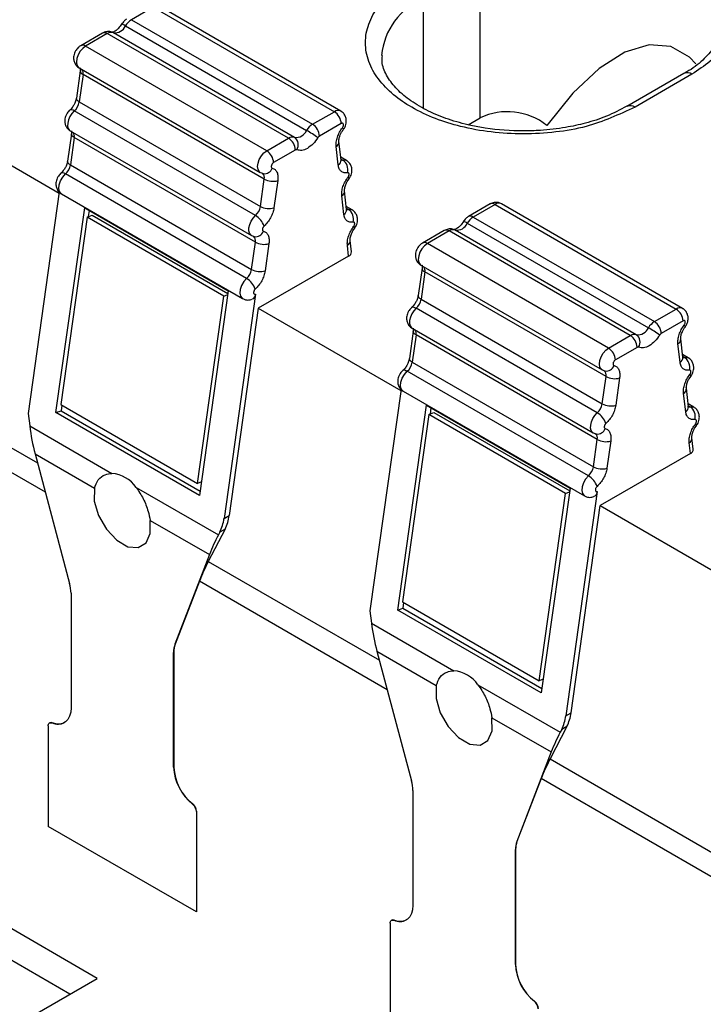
# Model space of a CAD drawing. Header units: millimetres. Extents: x 5 to 418, y 2 to 292.
# Tile 15 of 20: x 289 to 297, y 214 to 227. Entities that reach past the tile are written whole.
import ezdxf

# ---------------------------------------------------------------- set-up
doc = ezdxf.new("R2010")
doc.units = ezdxf.units.MM

msp = doc.modelspace()

# ---------------------------------------------------------------- linework, layer by layer
at = {"color": 7, "linetype": 'Continuous', "lineweight": 25}
for p, q in [((294.6401, 225.4193), (294.6401, 227.3137)), ((290.5832, 226.7926), (290.3129, 226.6365)), ((290.5832, 226.7926), (292.8318, 225.4945)), ((292.9118, 225.5024), (290.6632, 226.8005)), ((293.933, 226.9055), (293.933, 225.5416)), ((290.238, 226.5607), (292.4866, 225.2626)), ((290.3129, 226.6365), (292.5615, 225.3384)), ((289.9535, 226.4697), (289.6833, 226.3136)), ((290.0135, 226.4637), (289.7433, 226.3077)), ((292.2621, 225.1656), (290.0135, 226.4637)), ((292.337, 225.1762), (290.0884, 226.4743)), ((291.9919, 225.0096), (289.7433, 226.3077)), ((289.6771, 226.0035), (289.6296, 225.6646)), ((289.6633, 226.0385), (291.9119, 224.7404)), ((289.7124, 225.9556), (289.6648, 225.6167)), ((291.961, 224.6576), (289.7124, 225.9556)), ((297.1706, 225.9684), (296.4634, 225.5602)), ((297.2705, 225.9585), (296.5634, 225.5503)), ((289.6648, 225.6167), (291.9134, 224.3186)), ((287.6448, 225.5042), (289.414, 224.4828)), ((291.8523, 224.2058), (289.6037, 225.5039)), ((292.5615, 225.3384), (292.8318, 225.4945)), ((292.9166, 225.3475), (292.6463, 225.1915)), ((294.4918, 225.3337), (294.6401, 225.4193)), ((289.5674, 225.2216), (289.5198, 224.8827)), ((289.5535, 225.2566), (291.8021, 223.9585)), ((292.9424, 225.2723), (292.9421, 225.2719)), ((289.6027, 225.1737), (289.5551, 224.8348)), ((291.8513, 223.8756), (289.6027, 225.1737)), ((291.9919, 225.0096), (292.2621, 225.1656)), ((292.9144, 224.8961), (292.8886, 225.1243)), ((292.347, 225.0187), (292.0767, 224.8626)), ((292.88, 224.8336), (292.8542, 225.0618)), ((289.5551, 224.8348), (291.8037, 223.5367)), ((292.9813, 224.8893), (292.9106, 224.9301)), ((292.913, 224.9091), (292.9369, 224.8953)), ((291.7425, 223.4239), (289.4939, 224.722)), ((291.913, 224.7416), (291.947, 224.7268)), ((291.9134, 224.3186), (291.961, 224.6576)), ((292.1294, 224.6398), (292.0818, 224.3009)), ((292.9912, 224.628), (293.0124, 224.6584)), ((293.0119, 224.6591), (293.0116, 224.6588)), ((289.4162, 224.4988), (289.0302, 221.7479)), ((289.4438, 224.4747), (291.6924, 223.1766)), ((292.9839, 224.283), (292.958, 224.5111)), ((292.9495, 224.2205), (292.9237, 224.4486)), ((294.7658, 224.3493), (294.4955, 224.1932)), ((294.8258, 224.3433), (294.5555, 224.1873)), ((294.8258, 224.3433), (297.0744, 223.0452)), ((297.1544, 223.0532), (294.9058, 224.3513)), ((289.3758, 221.7598), (289.7324, 224.301)), ((289.7324, 224.301), (291.5143, 223.2723)), ((289.7876, 224.2691), (289.7768, 224.1922)), ((293.0509, 224.2762), (292.98, 224.3171)), ((292.9824, 224.2961), (293.0064, 224.2822)), ((289.7623, 224.1867), (289.436, 221.8613)), ((289.7623, 224.1867), (289.8252, 224.2102)), ((291.4593, 223.2071), (289.7623, 224.1867)), ((289.8252, 224.2102), (291.5095, 223.2379)), ((294.4807, 224.1114), (296.7293, 222.8134)), ((294.5555, 224.1873), (296.8041, 222.8892)), ((293.0606, 224.0148), (293.0819, 224.0452)), ((293.0814, 224.046), (293.0811, 224.0456)), ((294.1962, 224.0204), (293.9259, 223.8644)), ((294.2562, 224.0145), (293.9859, 223.8585)), ((296.5048, 222.7164), (294.2562, 224.0145)), ((296.5796, 222.727), (294.331, 224.025)), ((291.8033, 223.9597), (291.8374, 223.9448)), ((291.8037, 223.5367), (291.8513, 223.8756)), ((292.0197, 223.8579), (291.9721, 223.519)), ((293.0436, 223.756), (293.0275, 223.8979)), ((296.2345, 222.5604), (293.9859, 223.8585)), ((293.0082, 223.702), (292.9931, 223.8354)), ((293.0082, 223.702), (291.8874, 223.0549)), ((293.9198, 223.5543), (293.8722, 223.2154)), ((293.9059, 223.5893), (296.1545, 222.2912)), ((293.955, 223.5064), (293.9075, 223.1675)), ((296.2036, 222.2083), (293.955, 223.5064)), ((291.5143, 223.2723), (291.1578, 220.7311)), ((291.133, 220.8816), (291.4593, 223.2071)), ((291.4593, 223.2071), (291.5077, 223.2251)), ((291.8526, 223.2312), (291.4617, 220.4459)), ((291.8521, 223.2311), (291.8526, 223.2312)), ((293.9075, 223.1675), (296.1561, 221.8694)), ((291.8874, 223.0549), (291.5265, 220.4833)), ((291.8874, 223.0549), (293.6566, 222.0336)), ((296.0949, 221.7566), (293.8463, 223.0547)), ((296.8041, 222.8892), (297.0744, 223.0452)), ((297.1593, 222.8983), (296.889, 222.7422)), ((293.81, 222.7724), (293.7625, 222.4335)), ((293.7962, 222.8073), (296.0448, 221.5093)), ((297.185, 222.8231), (297.1847, 222.8227)), ((293.8453, 222.7245), (293.7977, 222.3856)), ((296.0939, 221.4264), (293.8453, 222.7245)), ((296.2345, 222.5604), (296.5048, 222.7164)), ((297.1571, 222.4469), (297.1312, 222.6751)), ((296.5896, 222.5694), (296.3194, 222.4134)), ((297.1227, 222.3844), (297.0968, 222.6126)), ((297.2239, 222.4401), (297.1532, 222.4809)), ((297.1556, 222.4599), (297.1796, 222.4461)), ((287.0243, 222.3613), (289.1474, 221.1357)), ((295.9852, 220.9747), (293.7366, 222.2728)), ((293.7977, 222.3856), (296.0463, 221.0875)), ((296.1557, 222.2923), (296.1896, 222.2775)), ((296.1561, 221.8694), (296.2036, 222.2083)), ((296.372, 222.1906), (296.3245, 221.8517)), ((297.2338, 222.1788), (297.255, 222.2091)), ((297.2545, 222.2099), (297.2542, 222.2096)), ((289.2446, 220.7712), (286.9135, 222.117)), ((293.6589, 222.0496), (293.2728, 219.2987)), ((293.6864, 222.0254), (295.935, 220.7273)), ((297.2265, 221.8338), (297.2007, 222.0619)), ((297.1921, 221.7713), (297.1663, 221.9994)), ((289.3758, 221.7598), (289.4387, 221.7833)), ((289.436, 221.8613), (291.133, 220.8816)), ((289.4486, 221.854), (289.4387, 221.7833)), ((289.4387, 221.7833), (291.1655, 220.7864)), ((293.6185, 219.3106), (293.9751, 221.8517)), ((293.9751, 221.8517), (295.757, 220.8231)), ((294.0302, 221.8199), (294.0194, 221.7429)), ((297.2935, 221.827), (297.2227, 221.8679)), ((297.225, 221.8469), (297.2491, 221.833)), ((289.0302, 221.7479), (289.0498, 221.5949)), ((291.1578, 220.7311), (289.3758, 221.7598)), ((294.0049, 221.7375), (293.6786, 219.4121)), ((294.0049, 221.7375), (294.0678, 221.761)), ((295.702, 220.7578), (294.0049, 221.7375)), ((294.0678, 221.761), (295.7522, 220.7886)), ((289.0498, 221.5949), (290.0703, 221.0058)), ((297.3033, 221.5656), (297.3245, 221.596)), ((297.324, 221.5968), (297.3237, 221.5964)), ((296.0459, 221.5104), (296.08, 221.4956)), ((296.0463, 221.0875), (296.0939, 221.4264)), ((297.2862, 221.3068), (297.2701, 221.4487)), ((296.2623, 221.4087), (296.2148, 221.0698)), ((297.2509, 221.2528), (297.2358, 221.3862)), ((289.1177, 221.2473), (289.546, 219.6411)), ((289.1177, 221.2473), (289.8538, 220.8223)), ((297.2509, 221.2528), (296.13, 220.6057)), ((290.3716, 220.8318), (291.3921, 220.2427)), ((291.1814, 220.8997), (291.133, 220.8816)), ((295.757, 220.8231), (295.4004, 218.2819)), ((295.3756, 218.4324), (295.702, 220.7578)), ((295.702, 220.7578), (295.7504, 220.7759)), ((296.0952, 220.782), (295.7043, 217.9967)), ((296.0947, 220.7818), (296.0952, 220.782)), ((295.7692, 218.0341), (296.13, 220.6057)), ((296.13, 220.6057), (297.8993, 219.5844)), ((291.4617, 220.4459), (291.5265, 220.4833)), ((290.5451, 220.4232), (291.2813, 219.9983)), ((291.4754, 220.3157), (291.267, 219.9121)), ((291.4754, 220.3157), (291.4105, 220.2783)), ((291.4105, 220.2783), (291.3921, 220.2427)), ((291.2813, 219.9983), (290.8529, 218.8866)), ((291.267, 219.9121), (293.3901, 218.6865)), ((291.1561, 219.6677), (290.8558, 218.8882)), ((293.4873, 218.322), (291.1561, 219.6677)), ((289.5631, 219.5195), (289.5631, 218.0955)), ((293.6185, 219.3106), (293.6814, 219.3341)), ((293.6786, 219.4121), (295.3756, 218.4324)), ((293.6913, 219.4047), (293.6814, 219.3341)), ((293.6814, 219.3341), (295.4082, 218.3372)), ((293.2728, 219.2987), (293.2924, 219.1457)), ((295.4004, 218.2819), (293.6185, 219.3106)), ((293.2924, 219.1457), (294.3129, 218.5565)), ((290.8529, 218.8866), (290.8558, 218.8882)), ((290.8359, 218.7847), (290.8387, 218.7864)), ((290.8359, 217.3608), (290.8359, 218.7847)), ((290.8387, 218.7864), (290.8387, 217.3624)), ((293.3603, 218.7981), (293.7887, 217.1918)), ((293.3603, 218.7981), (294.0964, 218.3731)), ((294.6143, 218.3826), (295.6348, 217.7935)), ((295.4241, 218.4505), (295.3756, 218.4324)), ((295.7043, 217.9967), (295.7692, 218.0341)), ((289.2802, 217.8723), (289.2802, 216.6257)), ((289.2996, 217.9106), (289.2968, 217.909)), ((289.3274, 217.9095), (289.3302, 217.9112)), ((294.7878, 217.974), (295.5239, 217.5491)), ((295.718, 217.8665), (295.5096, 217.4629)), ((295.718, 217.8665), (295.6532, 217.8291)), ((295.6532, 217.8291), (295.6348, 217.7935)), ((295.5239, 217.5491), (295.0956, 216.4374)), ((295.5096, 217.4629), (297.6327, 216.2372)), ((290.8359, 217.3608), (290.8387, 217.3624)), ((295.3987, 217.2185), (295.0984, 216.439)), ((297.7299, 215.8727), (295.3987, 217.2185)), ((293.8057, 217.0703), (293.8057, 215.6463)), ((291.0744, 216.9043), (291.0716, 216.9026)), ((291.1215, 216.8126), (291.1187, 216.811)), ((291.1187, 216.811), (291.1187, 215.5644)), ((291.1215, 216.8126), (291.1215, 215.566)), ((291.1187, 215.5644), (289.2802, 216.6257)), ((295.0956, 216.4374), (295.0984, 216.439)), ((295.0785, 216.3355), (295.0813, 216.3371)), ((295.0785, 214.9115), (295.0785, 216.3355)), ((295.0813, 216.3371), (295.0813, 214.9132)), ((289.8883, 214.7397), (287.6256, 216.0459)), ((289.5489, 214.5437), (287.6256, 215.654)), ((291.1215, 215.566), (291.1187, 215.5644)), ((293.5229, 215.4231), (293.5229, 214.1765)), ((293.5423, 215.4614), (293.5394, 215.4597)), ((293.57, 215.4603), (293.5728, 215.4619)), ((295.0785, 214.9115), (295.0813, 214.9132)), ((287.6256, 213.4334), (289.8883, 214.7397)), ((295.317, 214.455), (295.3142, 214.4534))]:
    msp.add_line(p, q, dxfattribs=at)
at = {"color": 7, "linetype": 'Continuous', "lineweight": 25, "flags": 128}
for points in [[(289.7433, 226.3077), (289.7081, 226.281), (289.6765, 226.244), (289.6514, 226.2004), (289.6355, 226.1544), (289.6301, 226.1108), (289.636, 226.0736), (289.6524, 226.0467), (289.6633, 226.0385)], [(297.3193, 226.0872), (297.2394, 226.1714), (297.008, 226.305), (296.7377, 226.3258), (296.438, 226.2332), (296.1191, 226.0303), (295.7921, 225.7242), (295.4682, 225.3254)], [(289.6648, 225.6167), (289.6499, 225.6269), (289.6387, 225.6378), (289.6318, 225.6492), (289.6293, 225.6605), (289.6296, 225.6646)], [(289.6037, 225.5039), (289.5744, 225.4725), (289.5499, 225.4349), (289.532, 225.3942), (289.5221, 225.3535), (289.521, 225.3162), (289.5289, 225.2851), (289.545, 225.2627), (289.5535, 225.2566)], [(289.6037, 225.5039), (289.5875, 225.5119), (289.5729, 225.5165), (289.5603, 225.5174), (289.5502, 225.5147), (289.5464, 225.5121)], [(289.6027, 225.1737), (289.5877, 225.1839), (289.5765, 225.1948), (289.5696, 225.2062), (289.5671, 225.2175), (289.5673, 225.2212)], [(292.9318, 225.296), (292.939, 225.2859), (292.9427, 225.2781), (292.9427, 225.2729), (292.9424, 225.2723)], [(291.912, 224.7403), (291.901, 224.7486), (291.8846, 224.7755), (291.8787, 224.8127), (291.8841, 224.8563), (291.9, 224.9023), (291.9251, 224.9459), (291.9567, 224.9829), (291.9919, 225.0096)], [(289.5551, 224.8348), (289.5402, 224.845), (289.529, 224.856), (289.522, 224.8673), (289.5196, 224.8786), (289.5198, 224.8827)], [(292.9369, 224.8953), (292.9654, 224.8954), (292.9813, 224.8893)], [(289.4438, 224.4747), (289.4389, 224.4778), (289.4189, 224.5036), (289.4108, 224.5418), (289.4154, 224.5881), (289.4322, 224.6372), (289.4594, 224.6836), (289.4939, 224.722)], [(289.4939, 224.722), (289.4778, 224.73), (289.4632, 224.7346), (289.4506, 224.7355), (289.4405, 224.7328), (289.4363, 224.7299)], [(293.0013, 224.6829), (293.0085, 224.6728), (293.0122, 224.665), (293.0122, 224.6597), (293.0119, 224.6591)], [(293.0064, 224.2822), (293.0349, 224.2823), (293.0509, 224.2762)], [(291.8023, 223.9584), (291.7936, 223.9646), (291.7775, 223.987), (291.7696, 224.0181), (291.7707, 224.0554), (291.7806, 224.0961), (291.7985, 224.1368), (291.823, 224.1744), (291.8523, 224.2058)], [(293.0708, 224.0698), (293.0781, 224.0597), (293.0817, 224.0519), (293.0817, 224.0466), (293.0814, 224.046)], [(293.9859, 223.8585), (293.9508, 223.8317), (293.9191, 223.7947), (293.8941, 223.7511), (293.8781, 223.7052), (293.8728, 223.6615), (293.8786, 223.6244), (293.8951, 223.5975), (293.9059, 223.5893)], [(291.7425, 223.4239), (291.708, 223.3855), (291.6808, 223.3391), (291.664, 223.29), (291.6594, 223.2437), (291.6675, 223.2055), (291.6875, 223.1797), (291.6925, 223.1765)], [(293.9075, 223.1675), (293.8925, 223.1777), (293.8814, 223.1886), (293.8744, 223.2), (293.8719, 223.2113), (293.8722, 223.2154)], [(293.8463, 223.0547), (293.8171, 223.0232), (293.7925, 222.9857), (293.7746, 222.9449), (293.7647, 222.9043), (293.7637, 222.8669), (293.7715, 222.8358), (293.7876, 222.8134), (293.7962, 222.8073)], [(293.8463, 223.0547), (293.8302, 223.0627), (293.8155, 223.0672), (293.8029, 223.0682), (293.7929, 223.0654), (293.7891, 223.0629)], [(293.8453, 222.7245), (293.8304, 222.7347), (293.8192, 222.7456), (293.8122, 222.757), (293.8098, 222.7683), (293.81, 222.772)], [(297.1744, 222.8468), (297.1816, 222.8367), (297.1853, 222.8289), (297.1853, 222.8236), (297.185, 222.8231)], [(296.1547, 222.2911), (296.1437, 222.2994), (296.1272, 222.3263), (296.1214, 222.3634), (296.1267, 222.4071), (296.1427, 222.453), (296.1677, 222.4967), (296.1994, 222.5337), (296.2345, 222.5604)], [(293.7977, 222.3856), (293.7828, 222.3958), (293.7716, 222.4067), (293.7647, 222.4181), (293.7622, 222.4294), (293.7625, 222.4335)], [(297.1796, 222.4461), (297.2081, 222.4462), (297.224, 222.4401)], [(293.6864, 222.0254), (293.6816, 222.0286), (293.6616, 222.0544), (293.6534, 222.0926), (293.658, 222.1388), (293.6749, 222.1879), (293.7021, 222.2343), (293.7366, 222.2728)], [(293.7366, 222.2728), (293.7204, 222.2808), (293.7058, 222.2853), (293.6932, 222.2863), (293.6831, 222.2835), (293.679, 222.2807)], [(297.2439, 222.2337), (297.2512, 222.2236), (297.2549, 222.2158), (297.2549, 222.2105), (297.2545, 222.2099)], [(297.2491, 221.833), (297.2776, 221.8331), (297.2935, 221.827)], [(296.0449, 221.5092), (296.0362, 221.5154), (296.0201, 221.5377), (296.0123, 221.5688), (296.0133, 221.6062), (296.0232, 221.6468), (296.0411, 221.6876), (296.0657, 221.7251), (296.0949, 221.7566)], [(297.3135, 221.6206), (297.3207, 221.6105), (297.3244, 221.6026), (297.3244, 221.5974), (297.324, 221.5968)], [(295.9852, 220.9747), (295.9507, 220.9363), (295.9235, 220.8899), (295.9066, 220.8408), (295.902, 220.7945), (295.9102, 220.7563), (295.9302, 220.7305), (295.9351, 220.7273)], [(289.8538, 220.8223), (289.8519, 220.6628), (289.9038, 220.4838), (290.0016, 220.313), (290.1299, 220.1769), (290.269, 220.0966), (290.3974, 220.0845), (290.4951, 220.1424), (290.547, 220.2615), (290.5451, 220.4232)], [(294.0964, 218.3731), (294.0946, 218.2136), (294.1465, 218.0345), (294.2442, 217.8638), (294.3726, 217.7277), (294.5117, 217.6474), (294.64, 217.6353), (294.7377, 217.6932), (294.7897, 217.8123), (294.7878, 217.974)], [(289.5631, 218.0955), (289.5587, 218.041), (289.5458, 217.9932), (289.5248, 217.9536), (289.4963, 217.9233), (289.4611, 217.9033), (289.4204, 217.8942), (289.3753, 217.8963), (289.3274, 217.9095)], [(289.2802, 217.8723), (289.2811, 217.8832), (289.2837, 217.8928), (289.2879, 217.9007), (289.2936, 217.9068), (289.3006, 217.9108), (289.3088, 217.9126), (289.3178, 217.9122), (289.3274, 217.9095)], [(293.8057, 215.6463), (293.8014, 215.5918), (293.7885, 215.544), (293.7674, 215.5043), (293.7389, 215.474), (293.7037, 215.454), (293.663, 215.445), (293.618, 215.4471), (293.57, 215.4603)], [(293.5229, 215.4231), (293.5237, 215.434), (293.5263, 215.4436), (293.5305, 215.4515), (293.5362, 215.4576), (293.5433, 215.4616), (293.5514, 215.4634), (293.5604, 215.463), (293.57, 215.4603)]]:
    msp.add_lwpolyline(points, dxfattribs=at)
at = {"color": 7, "linetype": 'Continuous', "lineweight": 25}
for centre, radius, start, end in [((294.2859, 226.1073), 0.8726, 113.85119, 174.28839), ((290.1067, 226.6154), 0.1423, 262.62337, 337.37255), ((290.1408, 226.4227), 0.1688, 54.81136, 72.134), ((290.4319, 226.4443), 0.226, 121.75747, 149.02268), ((289.9784, 226.4147), 0.0604, 54.37914, 114.3074), ((290.0614, 226.3947), 0.084, 71.29301, 124.73856), ((289.7081, 226.2587), 0.0603, 54.36902, 114.31703), ((289.7317, 226.0069), 0.0547, 183.91537, 249.36919), ((289.6304, 225.9728), 0.0838, 348.15869, 31.04991), ((297.212, 225.8767), 0.1006, 54.3807, 114.31027), ((289.4724, 225.6481), 0.195, 312.31837, 350.74498), ((296.5056, 225.4746), 0.0953, 52.60262, 117.34666), ((292.8783, 225.4326), 0.0774, 64.51293, 126.94729), ((292.7324, 225.3391), 0.1844, 2.60553, 57.39518), ((294.9778, 224.6988), 0.7957, 51.95067, 115.11449), ((292.6805, 225.1462), 0.2261, 121.76023, 149.01971), ((292.4621, 225.1831), 0.1844, 2.6055, 57.39524), ((289.5207, 225.1909), 0.0838, 348.15918, 31.03733), ((292.3553, 225.3173), 0.1423, 262.62334, 337.37267), ((291.56, 223.6569), 1.8539, 54.83825, 60.01047), ((292.31, 225.0966), 0.084, 71.29882, 124.73269), ((292.1628, 225.0103), 0.1844, 2.60555, 57.39518), ((292.2685, 225.0834), 0.1153, 327.4338, 53.58362), ((292.8204, 225.1211), 0.0682, 299.7172, 3.34318), ((291.8925, 224.8543), 0.1844, 2.60548, 57.39526), ((289.3627, 224.8662), 0.1949, 312.30854, 350.74886), ((292.846, 224.893), 0.0685, 299.78316, 2.57827), ((292.9261, 224.9453), 0.0511, 256.76834, 282.23152), ((292.8527, 224.7748), 0.147, 345.47716, 55.06864), ((291.8916, 224.6753), 0.0716, 345.63622, 49.87292), ((291.9618, 224.8303), 0.105, 261.94231, 339.73325), ((292.0666, 224.8515), 0.2209, 241.43791, 286.52112), ((292.8898, 224.5079), 0.0682, 299.71729, 3.34316), ((294.7907, 224.2943), 0.0604, 54.3879, 114.30986), ((294.8723, 224.2815), 0.0774, 64.35033, 126.96036), ((291.721, 224.35), 0.195, 312.31816, 350.74504), ((292.019, 224.5126), 0.2209, 241.44107, 286.52196), ((292.9155, 224.2799), 0.0685, 299.78113, 2.57575), ((292.9956, 224.3324), 0.0514, 256.84759, 282.21395), ((292.9222, 224.1616), 0.1471, 345.50327, 55.07196), ((291.7233, 223.9905), 0.251, 19.72849, 59.0721), ((294.3493, 224.1662), 0.1423, 262.61881, 337.37374), ((294.3834, 223.9735), 0.1688, 54.81142, 72.13375), ((294.6745, 223.9951), 0.226, 121.75795, 149.02656), ((294.5204, 224.1382), 0.0604, 54.39423, 114.29181), ((291.8542, 224.0448), 0.1018, 260.52978, 341.21463), ((294.221, 223.9655), 0.0603, 54.37042, 114.31606), ((294.3041, 223.9454), 0.084, 71.30079, 124.73968), ((291.7819, 223.8934), 0.0716, 345.63417, 49.8747), ((291.9569, 224.0696), 0.2209, 241.44113, 286.52191), ((292.9577, 223.8956), 0.0698, 300.49853, 2.56768), ((293.9507, 223.8094), 0.0604, 54.3943, 114.29174), ((292.9853, 223.7556), 0.0583, 293.18253, 0.44581), ((291.6113, 223.5681), 0.1949, 312.30882, 350.74844), ((291.9093, 223.7308), 0.2209, 241.44108, 286.52195), ((293.9743, 223.5576), 0.0547, 183.90975, 249.36786), ((293.8731, 223.5236), 0.0837, 348.15173, 31.05679), ((291.6136, 223.2087), 0.2509, 19.71859, 59.0713), ((293.7151, 223.1988), 0.1949, 312.31385, 350.7494), ((297.1209, 222.9834), 0.0774, 64.52275, 126.94597), ((296.975, 222.8899), 0.1844, 2.60489, 57.39585), ((296.9231, 222.697), 0.226, 121.7578, 149.02657), ((296.7047, 222.7339), 0.1844, 2.60704, 57.39169), ((293.7633, 222.7417), 0.0838, 348.15776, 31.03862), ((296.5979, 222.8681), 0.1423, 262.62334, 337.3727), ((295.8036, 221.2091), 1.8521, 54.83583, 60.01289), ((296.5527, 222.6474), 0.084, 71.28522, 124.74627), ((296.4054, 222.5611), 0.1844, 2.60456, 57.39618), ((296.5112, 222.6342), 0.1153, 327.43394, 53.58348), ((297.063, 222.6719), 0.0682, 299.71818, 3.3424), ((296.1351, 222.405), 0.1844, 2.60471, 57.39603), ((297.0887, 222.4438), 0.0685, 299.78058, 2.57591), ((297.1687, 222.4956), 0.0507, 256.63896, 282.33058), ((297.0954, 222.3255), 0.147, 345.47562, 55.07168), ((293.6053, 222.417), 0.195, 312.31422, 350.74571), ((296.1343, 222.2261), 0.0716, 345.6366, 49.87254), ((296.2045, 222.381), 0.105, 261.93453, 339.73667), ((296.3092, 222.4023), 0.2209, 241.43839, 286.52464), ((297.1325, 222.0587), 0.0682, 299.71967, 3.34038), ((295.9637, 221.9007), 0.1949, 312.31381, 350.74939), ((296.2617, 222.0634), 0.2208, 241.43445, 286.52457), ((297.1581, 221.8307), 0.0685, 299.78389, 2.57722), ((297.2382, 221.8785), 0.0468, 240.84115, 283.38569), ((297.1649, 221.7124), 0.1471, 345.50027, 55.07493), ((295.9659, 221.5413), 0.2509, 19.72504, 59.07298), ((291.6884, 221.9299), 2.6598, 187.23568, 194.87026), ((296.0969, 221.5955), 0.1018, 260.53474, 341.21421), ((296.0246, 221.4442), 0.0716, 345.6381, 49.87077), ((296.1995, 221.6204), 0.2208, 241.43443, 286.52458), ((297.2003, 221.4463), 0.0698, 300.50174, 2.56441), ((297.2279, 221.3064), 0.0583, 293.19023, 0.43797), ((295.8539, 221.1189), 0.1949, 312.31107, 350.74887), ((296.1519, 221.2815), 0.2208, 241.43449, 286.52454), ((290.0388, 220.6032), 0.4038, 34.47853, 85.52706), ((295.8562, 220.7595), 0.2509, 19.71857, 59.07122), ((290.9418, 220.513), 0.5242, 333.39705, 352.63784), ((291.0066, 220.5505), 0.5242, 333.39843, 352.63771), ((293.5902, 219.0982), 2.4782, 152.49447, 158.70192), ((293.4641, 218.768), 2.4772, 152.49322, 158.70317), ((289.0876, 219.5147), 0.4755, 0.57249, 15.40339), ((295.9313, 219.4807), 2.66, 187.23597, 194.86997), ((291.1202, 218.7895), 0.2843, 160.02926, 180.95728), ((291.123, 218.7911), 0.2843, 160.02931, 180.95833), ((294.2814, 218.154), 0.4038, 34.48021, 85.52535), ((295.1844, 218.0638), 0.5242, 333.39829, 352.63785), ((295.2493, 218.1013), 0.5242, 333.39824, 352.63778), ((289.3155, 217.8797), 0.0347, 64.96772, 117.17703), ((289.4037, 218.0686), 0.1738, 244.97096, 297.15593), ((297.8328, 216.6489), 2.4782, 152.49443, 158.70188), ((297.7077, 216.3184), 2.4783, 152.49455, 158.70184), ((291.4605, 217.3924), 0.6254, 182.90173, 231.5503), ((291.4633, 217.394), 0.6254, 182.90173, 231.5503), ((293.3302, 217.0655), 0.4755, 0.57227, 15.40339), ((290.9938, 216.8047), 0.1251, 2.89962, 51.55173), ((290.9966, 216.8063), 0.1251, 2.89962, 51.55173), ((295.3629, 216.3403), 0.2844, 160.0313, 180.95633), ((295.3656, 216.3419), 0.2843, 160.02901, 180.95753), ((293.5581, 215.4304), 0.0348, 64.99251, 117.1299), ((293.6464, 215.6194), 0.1738, 244.96895, 297.1624), ((295.7031, 214.9432), 0.6254, 182.90144, 231.55058), ((295.7059, 214.9448), 0.6254, 182.90144, 231.55058), ((295.2364, 214.3555), 0.1251, 2.90309, 51.54826), ((295.2392, 214.3571), 0.1251, 2.9068, 51.54455)]:
    msp.add_arc(centre, radius, start, end, dxfattribs=at)
for points, knots in [([(294.4987, 227.5586), (294.6976, 227.6496), (295.0134, 227.794), (295.4889, 227.8735), (295.8845, 227.8982), (296.2809, 227.8746), (296.7534, 227.789), (297.2516, 227.6054), (297.6422, 227.3005), (297.8143, 226.9994), (297.8594, 226.7584), (297.8141, 226.5182), (297.6434, 226.2139), (297.4222, 226.0624), (297.2705, 225.9585)], [0, 0, 0, 0, 0.1324418, 0.210201, 0.2918608, 0.3735206, 0.4512798, 0.5837216, 0.6936621, 0.7440529, 0.7918608, 0.8396688, 0.8900596, 1, 1, 1, 1]), ([(296.5634, 225.5503), (296.3645, 225.4593), (296.0487, 225.3149), (295.5732, 225.2353), (295.1776, 225.2107), (294.7812, 225.2343), (294.3087, 225.3199), (293.8105, 225.5035), (293.4199, 225.8084), (293.2479, 226.1095), (293.2027, 226.3505), (293.248, 226.5907), (293.4187, 226.895), (293.6399, 227.0465), (293.7916, 227.1504)], [0, 0, 0, 0, 0.1324414, 0.2102009, 0.2918607, 0.3735206, 0.45128, 0.5837215, 0.6936619, 0.7440528, 0.7918607, 0.8396687, 0.8900596, 1, 1, 1, 1]), ([(290.1993, 226.5946), (290.1877, 226.5764), (290.1719, 226.5516), (290.1441, 226.5222), (290.125, 226.5039), (290.1002, 226.4902), (290.0922, 226.4818), (290.0728, 226.4809), (290.0757, 226.4798), (290.0758, 226.4798)], [0, 0, 0, 0, 0.3738371, 0.5086392, 0.6970406, 0.8451888, 0.9480081, 0.998242, 1, 1, 1, 1]), ([(290.253, 226.6424), (290.2528, 226.6423), (290.2403, 226.6377), (290.2167, 226.616), (290.199, 226.5914), (290.1889, 226.5774)], [0, 0, 0, 0, 0.0065507, 0.4336222, 1, 1, 1, 1]), ([(297.6338, 226.5892), (297.6353, 226.5557), (297.6398, 226.4527), (297.5514, 226.2908), (297.4024, 226.1258), (297.2672, 226.0181), (297.18, 225.9765), (297.167, 225.9702)], [0, 0, 0, 0, 0.1222739, 0.3757142, 0.6443218, 0.9468208, 1, 1, 1, 1]), ([(290.0797, 226.476), (290.072, 226.4799), (290.0478, 226.4919), (290.0013, 226.4911), (289.9691, 226.4766), (289.9536, 226.4696)], [0, 0, 0, 0, 0.1951943, 0.6124188, 1, 1, 1, 1]), ([(289.6833, 226.3136), (289.6831, 226.3135), (289.6707, 226.3089), (289.6476, 226.2868), (289.6145, 226.2471), (289.5978, 226.2008), (289.5937, 226.1562), (289.5987, 226.1171), (289.6192, 226.0762), (289.6428, 226.0484), (289.6608, 226.0411), (289.664, 226.0398)], [0, 0, 0, 0, 0.0018266, 0.1209133, 0.2788449, 0.4736852, 0.554038, 0.6861746, 0.8239206, 0.9689185, 1, 1, 1, 1]), ([(296.4599, 225.562), (296.3773, 225.5181), (296.2138, 225.431), (295.9559, 225.3514), (295.6822, 225.2914), (295.424, 225.2614), (295.0904, 225.2503), (294.7997, 225.2717), (294.4899, 225.329), (294.252, 225.3941), (294.0019, 225.4951), (293.7861, 225.6188), (293.6109, 225.7619), (293.4894, 225.9194), (293.4187, 226.0675), (293.4258, 226.1601), (293.4283, 226.1931)], [0, 0, 0, 0, 0.0801539, 0.1587793, 0.2307003, 0.32071, 0.3815363, 0.5172189, 0.5698418, 0.6519692, 0.7286611, 0.8008026, 0.8650068, 0.9210749, 0.9718876, 1, 1, 1, 1]), ([(289.6766, 226.0394), (289.6769, 226.0384), (289.6784, 226.0328), (289.6789, 226.0205), (289.6776, 226.0095), (289.6768, 226.0032)], [0, 0, 0, 0, 0.0909729, 0.4778869, 1, 1, 1, 1]), ([(289.5973, 225.5762), (289.5883, 225.5621), (289.5759, 225.543), (289.5576, 225.5224), (289.5496, 225.5154), (289.5461, 225.5123)], [0, 0, 0, 0, 0.6106472, 0.8304528, 1, 1, 1, 1]), ([(289.6292, 225.6643), (289.6291, 225.6629), (289.6284, 225.6539), (289.6235, 225.6362), (289.6141, 225.6077), (289.6035, 225.5879), (289.5973, 225.5762)], [0, 0, 0, 0, 0.04566232, 0.28650041, 0.58103047, 1, 1, 1, 1]), ([(289.5466, 225.5114), (289.5449, 225.5102), (289.5293, 225.4987), (289.5056, 225.4639), (289.488, 225.419), (289.484, 225.3742), (289.489, 225.3352), (289.5095, 225.2943), (289.533, 225.2665), (289.5511, 225.2592), (289.5543, 225.2579)], [0, 0, 0, 0, 0.020622, 0.196578, 0.4136355, 0.5031506, 0.6503345, 0.8037873, 0.965334, 1, 1, 1, 1]), ([(292.9409, 225.2734), (292.9461, 225.2795), (292.9651, 225.3021), (292.977, 225.3402), (292.9814, 225.3847), (292.9763, 225.4238), (292.9558, 225.4647), (292.9322, 225.4925), (292.9141, 225.4998), (292.9109, 225.5011)], [0, 0, 0, 0, 0.0915563, 0.3369082, 0.4380833, 0.6044389, 0.7778799, 0.9604685, 1, 1, 1, 1]), ([(292.9318, 225.296), (292.9342, 225.2995), (292.9389, 225.3065), (292.9433, 225.3181), (292.9454, 225.3293), (292.9445, 225.3391), (292.9407, 225.3472), (292.9336, 225.3515), (292.9249, 225.3517), (292.9195, 225.349), (292.9166, 225.3475)], [0, 0, 0, 0, 0.1593416, 0.3171435, 0.4591341, 0.5834269, 0.6850828, 0.778935, 0.8785933, 1, 1, 1, 1]), ([(289.5669, 225.2575), (289.5671, 225.2565), (289.5687, 225.2508), (289.5692, 225.2386), (289.5679, 225.2276), (289.5671, 225.2213)], [0, 0, 0, 0, 0.0908438, 0.4778829, 1, 1, 1, 1]), ([(292.8542, 225.0618), (292.8536, 225.0804), (292.8524, 225.1199), (292.8683, 225.1799), (292.8933, 225.2407), (292.9189, 225.2775), (292.9318, 225.296)], [0, 0, 0, 0, 0.2198358, 0.4684881, 0.7318429, 1, 1, 1, 1]), ([(292.8888, 225.1253), (292.8885, 225.1282), (292.8874, 225.1389), (292.8898, 225.1573), (292.8952, 225.1813), (292.9053, 225.2096), (292.9202, 225.2412), (292.9355, 225.2616), (292.9429, 225.2715)], [0, 0, 0, 0, 0.0563239, 0.2028495, 0.3454721, 0.5198913, 0.7680029, 1, 1, 1, 1]), ([(292.6276, 225.1725), (292.6087, 225.1452), (292.5728, 225.0932), (292.5212, 225.057), (292.4967, 225.0397)], [0, 0, 0, 0, 0.5253824, 1, 1, 1, 1]), ([(292.6463, 225.1915), (292.6428, 225.189), (292.6354, 225.1839), (292.6303, 225.1764), (292.6276, 225.1725)], [0, 0, 0, 0, 0.4737311, 1, 1, 1, 1]), ([(292.3657, 225.0213), (292.3628, 225.022), (292.3563, 225.0235), (292.3503, 225.0204), (292.347, 225.0187)], [0, 0, 0, 0, 0.4500924, 1, 1, 1, 1]), ([(292.4967, 225.0397), (292.4737, 225.0281), (292.4318, 225.0067), (292.3863, 225.0168), (292.3657, 225.0213)], [0, 0, 0, 0, 0.5484367, 1, 1, 1, 1]), ([(289.5195, 224.8824), (289.5194, 224.881), (289.5187, 224.872), (289.5138, 224.8543), (289.5042, 224.8259), (289.4868, 224.7907), (289.4661, 224.7611), (289.4479, 224.7405), (289.4399, 224.7335), (289.4364, 224.7304)], [0, 0, 0, 0, 0.024385, 0.1529981, 0.3102526, 0.5340231, 0.8185089, 0.9209107, 1, 1, 1, 1]), ([(292.0767, 224.8626), (292.0737, 224.8606), (292.0673, 224.8561), (292.0597, 224.8468), (292.0534, 224.8362), (292.0495, 224.8249), (292.0479, 224.814), (292.0492, 224.8046), (292.0532, 224.7968), (292.058, 224.7948), (292.0604, 224.7939)], [0, 0, 0, 0, 0.1311509, 0.2778359, 0.4267279, 0.5739015, 0.7044275, 0.8182238, 0.9124685, 1, 1, 1, 1]), ([(292.9951, 224.7379), (292.9807, 224.7364), (292.953, 224.7334), (292.9146, 224.7528), (292.8881, 224.7882), (292.8829, 224.8177), (292.88, 224.8336)], [0, 0, 0, 0, 0.2499458, 0.4793411, 0.7191522, 1, 1, 1, 1]), ([(292.9159, 224.8887), (292.9156, 224.8898), (292.9148, 224.8925), (292.9147, 224.8953), (292.9146, 224.897)], [0, 0, 0, 0, 0.3918358, 1, 1, 1, 1]), ([(293.0104, 224.6603), (293.0156, 224.6664), (293.0346, 224.689), (293.0466, 224.7271), (293.0509, 224.7716), (293.0458, 224.8107), (293.0254, 224.8516), (293.0018, 224.8795), (292.9837, 224.8867), (292.9805, 224.888)], [0, 0, 0, 0, 0.0917489, 0.3370155, 0.4381554, 0.6044531, 0.7778338, 0.9603589, 1, 1, 1, 1]), ([(289.4368, 224.7295), (289.4352, 224.7283), (289.4195, 224.7168), (289.3959, 224.682), (289.3782, 224.6371), (289.3743, 224.5923), (289.3792, 224.5533), (289.3997, 224.5124), (289.4234, 224.4845), (289.4416, 224.4772), (289.4449, 224.4759)], [0, 0, 0, 0, 0.0206511, 0.1963593, 0.4131488, 0.5025256, 0.6495348, 0.8027852, 0.9641175, 1, 1, 1, 1]), ([(292.0604, 224.7939), (292.0727, 224.7891), (292.0983, 224.7791), (292.1225, 224.7412), (292.1343, 224.6935), (292.1311, 224.6586), (292.1294, 224.6398)], [0, 0, 0, 0, 0.2107261, 0.4356891, 0.6949187, 1, 1, 1, 1]), ([(293.0013, 224.6829), (293.0034, 224.686), (293.0077, 224.6921), (293.0119, 224.7022), (293.0144, 224.7122), (293.0147, 224.7215), (293.0128, 224.7295), (293.0085, 224.7354), (293.0021, 224.7387), (292.9975, 224.7382), (292.9951, 224.7379)], [0, 0, 0, 0, 0.158347, 0.3167996, 0.4630062, 0.5960981, 0.7078466, 0.8062643, 0.8980567, 1, 1, 1, 1]), ([(292.9237, 224.4486), (292.9231, 224.4672), (292.9218, 224.5067), (292.9378, 224.5667), (292.9628, 224.6276), (292.9884, 224.6644), (293.0013, 224.6829)], [0, 0, 0, 0, 0.2198493, 0.468489, 0.7318651, 1, 1, 1, 1]), ([(292.9583, 224.5121), (292.958, 224.515), (292.9569, 224.5258), (292.9593, 224.5441), (292.9647, 224.5681), (292.9745, 224.5965), (292.985, 224.6164), (292.9912, 224.628)], [0, 0, 0, 0, 0.0733381, 0.2641259, 0.4498318, 0.6769392, 1, 1, 1, 1]), ([(294.9047, 224.3501), (294.8929, 224.3562), (294.8648, 224.3708), (294.8136, 224.3709), (294.7814, 224.3563), (294.7659, 224.3492)], [0, 0, 0, 0, 0.2725307, 0.6496683, 1, 1, 1, 1]), ([(292.0818, 224.3009), (292.0777, 224.2804), (292.0692, 224.2379), (292.0413, 224.1781), (292.0061, 224.1216), (291.9748, 224.0905), (291.9595, 224.0753)], [0, 0, 0, 0, 0.2393303, 0.4957005, 0.7528232, 1, 1, 1, 1]), ([(293.0646, 224.1248), (293.0502, 224.1233), (293.0226, 224.1203), (292.9841, 224.1396), (292.9576, 224.1751), (292.9523, 224.2046), (292.9495, 224.2205)], [0, 0, 0, 0, 0.2499858, 0.4793695, 0.7191517, 1, 1, 1, 1]), ([(292.9853, 224.2756), (292.985, 224.2767), (292.9842, 224.2794), (292.9842, 224.2822), (292.9841, 224.2839)], [0, 0, 0, 0, 0.3918358, 1, 1, 1, 1]), ([(293.0799, 224.0471), (293.0851, 224.0533), (293.1042, 224.0759), (293.1161, 224.114), (293.1205, 224.1585), (293.1154, 224.1976), (293.0949, 224.2385), (293.0713, 224.2664), (293.0532, 224.2736), (293.05, 224.2749)], [0, 0, 0, 0, 0.0919345, 0.3371453, 0.4382395, 0.6045218, 0.777863, 0.9603465, 1, 1, 1, 1]), ([(293.0708, 224.0698), (293.073, 224.0729), (293.0772, 224.079), (293.0814, 224.0891), (293.084, 224.0991), (293.0842, 224.1084), (293.0824, 224.1164), (293.0781, 224.1223), (293.0716, 224.1256), (293.067, 224.1251), (293.0646, 224.1248)], [0, 0, 0, 0, 0.15838098, 0.31678059, 0.46300756, 0.59612018, 0.70790153, 0.80623243, 0.89803633, 1, 1, 1, 1]), ([(294.4419, 224.1454), (294.4303, 224.1272), (294.4145, 224.1024), (294.3867, 224.073), (294.3677, 224.0547), (294.3428, 224.041), (294.3349, 224.0326), (294.3154, 224.0316), (294.3184, 224.0306), (294.3185, 224.0306)], [0, 0, 0, 0, 0.3738359, 0.508637, 0.6970612, 0.8452089, 0.9480128, 0.9982546, 1, 1, 1, 1]), ([(294.4956, 224.1932), (294.4954, 224.1931), (294.4829, 224.1885), (294.4593, 224.1668), (294.4417, 224.1422), (294.4316, 224.1282)], [0, 0, 0, 0, 0.0065507, 0.4336219, 1, 1, 1, 1]), ([(291.9595, 224.0753), (291.957, 224.0727), (291.9518, 224.0676), (291.9459, 224.0582), (291.9413, 224.0482), (291.9389, 224.0382), (291.9384, 224.0287), (291.9402, 224.0208), (291.9443, 224.0144), (291.9485, 224.0128), (291.9506, 224.012)], [0, 0, 0, 0, 0.1434978, 0.2953824, 0.4434406, 0.5857641, 0.7102787, 0.8193874, 0.911916, 1, 1, 1, 1]), ([(291.9506, 224.012), (291.963, 224.0072), (291.9886, 223.9972), (292.0128, 223.9593), (292.0246, 223.9116), (292.0214, 223.8767), (292.0197, 223.8579)], [0, 0, 0, 0, 0.2107323, 0.4356971, 0.6949427, 1, 1, 1, 1]), ([(292.9931, 223.8354), (292.9925, 223.854), (292.9913, 223.8935), (293.0073, 223.9536), (293.0323, 224.0145), (293.0579, 224.0513), (293.0708, 224.0698)], [0, 0, 0, 0, 0.2198391, 0.4685121, 0.7318875, 1, 1, 1, 1]), ([(293.0277, 223.8989), (293.0274, 223.9018), (293.0263, 223.9126), (293.0288, 223.9309), (293.0342, 223.9549), (293.044, 223.9833), (293.0545, 224.0032), (293.0606, 224.0148)], [0, 0, 0, 0, 0.0733833, 0.2641618, 0.4498586, 0.676955, 1, 1, 1, 1]), ([(294.3223, 224.0268), (294.3146, 224.0306), (294.2905, 224.0427), (294.2439, 224.0419), (294.2118, 224.0274), (294.1963, 224.0204)], [0, 0, 0, 0, 0.1951981, 0.6124273, 1, 1, 1, 1]), ([(293.926, 223.8643), (293.9258, 223.8643), (293.9133, 223.8596), (293.8902, 223.8377), (293.8572, 223.7978), (293.8404, 223.7516), (293.8364, 223.7069), (293.8414, 223.6679), (293.8618, 223.627), (293.8854, 223.5991), (293.9035, 223.5919), (293.9066, 223.5906)], [0, 0, 0, 0, 0.0018331, 0.1209093, 0.2788557, 0.4736966, 0.5540495, 0.6861687, 0.8239151, 0.9689264, 1, 1, 1, 1]), ([(291.9721, 223.519), (291.968, 223.4985), (291.9594, 223.456), (291.9316, 223.3962), (291.8963, 223.3397), (291.8651, 223.3086), (291.8498, 223.2934)], [0, 0, 0, 0, 0.2393514, 0.4957025, 0.752831, 1, 1, 1, 1]), ([(293.9192, 223.5902), (293.9195, 223.5891), (293.921, 223.5835), (293.9216, 223.5712), (293.9202, 223.5603), (293.9194, 223.554)], [0, 0, 0, 0, 0.0908273, 0.4779665, 1, 1, 1, 1]), ([(291.8498, 223.2934), (291.8468, 223.2903), (291.8406, 223.284), (291.8342, 223.2726), (291.8297, 223.2606), (291.8285, 223.2492), (291.83, 223.2392), (291.8352, 223.2319), (291.8435, 223.2286), (291.8491, 223.2302), (291.8521, 223.2311)], [0, 0, 0, 0, 0.14921595, 0.30676206, 0.45651729, 0.59358388, 0.70677921, 0.80314343, 0.89377126, 1, 1, 1, 1]), ([(291.6932, 223.1779), (291.7051, 223.1718), (291.7332, 223.1573), (291.7761, 223.1559), (291.8009, 223.1665), (291.8088, 223.1699)], [0, 0, 0, 0, 0.330759, 0.7852897, 1, 1, 1, 1]), ([(291.8526, 223.2312), (291.8513, 223.2245), (291.8481, 223.2075), (291.8352, 223.1849), (291.8194, 223.1692), (291.8099, 223.1681), (291.8095, 223.168)], [0, 0, 0, 0, 0.2565935, 0.641007, 0.9843123, 1, 1, 1, 1]), ([(293.84, 223.127), (293.8309, 223.1129), (293.8185, 223.0937), (293.8003, 223.0732), (293.7922, 223.0662), (293.7887, 223.0631)], [0, 0, 0, 0, 0.6106462, 0.8304531, 1, 1, 1, 1]), ([(293.8719, 223.2151), (293.8718, 223.2137), (293.871, 223.2047), (293.8662, 223.187), (293.8567, 223.1585), (293.8462, 223.1386), (293.84, 223.127)], [0, 0, 0, 0, 0.0456599, 0.2864837, 0.5809972, 1, 1, 1, 1]), ([(293.7892, 223.0622), (293.7876, 223.061), (293.7719, 223.0495), (293.7482, 223.0147), (293.7306, 222.9698), (293.7266, 222.925), (293.7316, 222.886), (293.7521, 222.8451), (293.7757, 222.8172), (293.7937, 222.81), (293.7969, 222.8087)], [0, 0, 0, 0, 0.0206217, 0.1965626, 0.4136398, 0.5031353, 0.6503397, 0.8037932, 0.9653258, 1, 1, 1, 1]), ([(297.1835, 222.8242), (297.1887, 222.8303), (297.2077, 222.8529), (297.2197, 222.891), (297.224, 222.9355), (297.2189, 222.9745), (297.1985, 223.0154), (297.1749, 223.0433), (297.1568, 223.0506), (297.1536, 223.0518)], [0, 0, 0, 0, 0.0915727, 0.3369002, 0.438074, 0.60445, 0.7778887, 0.9604596, 1, 1, 1, 1]), ([(297.1744, 222.8468), (297.1768, 222.8503), (297.1816, 222.8573), (297.1859, 222.8688), (297.188, 222.88), (297.1871, 222.8899), (297.1834, 222.8979), (297.1763, 222.9023), (297.1675, 222.9024), (297.1622, 222.8998), (297.1593, 222.8983)], [0, 0, 0, 0, 0.1593331, 0.3171267, 0.4591091, 0.5833949, 0.6851108, 0.7789167, 0.8785747, 1, 1, 1, 1]), ([(293.8095, 222.8083), (293.8098, 222.8072), (293.8113, 222.8016), (293.8119, 222.7893), (293.8105, 222.7784), (293.8097, 222.7721)], [0, 0, 0, 0, 0.0908572, 0.4779603, 1, 1, 1, 1]), ([(297.0968, 222.6126), (297.0963, 222.6311), (297.095, 222.6706), (297.1109, 222.7306), (297.1359, 222.7915), (297.1615, 222.8282), (297.1744, 222.8468)], [0, 0, 0, 0, 0.219859, 0.4684878, 0.7318639, 1, 1, 1, 1]), ([(297.1314, 222.676), (297.1311, 222.679), (297.13, 222.6897), (297.1325, 222.7081), (297.1378, 222.7321), (297.1479, 222.7604), (297.1628, 222.792), (297.1781, 222.8124), (297.1855, 222.8223)], [0, 0, 0, 0, 0.0563237, 0.2028861, 0.3454714, 0.5198897, 0.7680348, 1, 1, 1, 1]), ([(296.8703, 222.7233), (296.8514, 222.696), (296.8155, 222.644), (296.7638, 222.6077), (296.7393, 222.5905)], [0, 0, 0, 0, 0.525383, 1, 1, 1, 1]), ([(296.889, 222.7422), (296.8855, 222.7398), (296.878, 222.7347), (296.8729, 222.7272), (296.8703, 222.7233)], [0, 0, 0, 0, 0.47373497, 1, 1, 1, 1]), ([(296.6083, 222.5721), (296.6054, 222.5728), (296.5989, 222.5743), (296.5929, 222.5712), (296.5896, 222.5694)], [0, 0, 0, 0, 0.4500904, 1, 1, 1, 1]), ([(296.7393, 222.5905), (296.7163, 222.5788), (296.6745, 222.5575), (296.6289, 222.5675), (296.6083, 222.5721)], [0, 0, 0, 0, 0.5484334, 1, 1, 1, 1]), ([(293.7622, 222.4332), (293.762, 222.4318), (293.7613, 222.4228), (293.7565, 222.4051), (293.7469, 222.3767), (293.7294, 222.3414), (293.7087, 222.3119), (293.6906, 222.2913), (293.6825, 222.2843), (293.679, 222.2812)], [0, 0, 0, 0, 0.0243841, 0.1529933, 0.3102749, 0.5340384, 0.8185143, 0.9209136, 1, 1, 1, 1]), ([(296.3194, 222.4134), (296.3163, 222.4113), (296.3099, 222.4069), (296.3024, 222.3976), (296.2961, 222.3869), (296.2922, 222.3757), (296.2905, 222.3647), (296.2919, 222.3554), (296.2958, 222.3475), (296.3007, 222.3456), (296.303, 222.3447)], [0, 0, 0, 0, 0.1311538, 0.2778422, 0.4266768, 0.5739204, 0.7044494, 0.8182478, 0.9124346, 1, 1, 1, 1]), ([(297.1585, 222.4395), (297.1582, 222.4405), (297.1574, 222.4433), (297.1573, 222.4461), (297.1573, 222.4478)], [0, 0, 0, 0, 0.39224906, 1, 1, 1, 1]), ([(297.2531, 222.211), (297.2582, 222.2172), (297.2773, 222.2398), (297.2892, 222.2779), (297.2935, 222.3224), (297.2885, 222.3615), (297.268, 222.4024), (297.2444, 222.4302), (297.2263, 222.4375), (297.2231, 222.4388)], [0, 0, 0, 0, 0.0917658, 0.3370087, 0.4381475, 0.6044436, 0.777843, 0.9603509, 1, 1, 1, 1]), ([(293.6795, 222.2803), (293.6778, 222.2791), (293.6622, 222.2675), (293.6385, 222.2328), (293.6209, 222.1879), (293.6169, 222.1431), (293.6219, 222.1041), (293.6424, 222.0632), (293.666, 222.0353), (293.6842, 222.028), (293.6875, 222.0266)], [0, 0, 0, 0, 0.0206514, 0.19636, 0.4131317, 0.502529, 0.6495391, 0.8027899, 0.9641093, 1, 1, 1, 1]), ([(296.303, 222.3447), (296.3154, 222.3399), (296.3409, 222.3299), (296.3651, 222.292), (296.3769, 222.2443), (296.3738, 222.2094), (296.372, 222.1906)], [0, 0, 0, 0, 0.2107162, 0.43571, 0.6949448, 1, 1, 1, 1]), ([(297.2377, 222.2887), (297.2233, 222.2871), (297.1957, 222.2842), (297.1573, 222.3035), (297.1307, 222.339), (297.1255, 222.3685), (297.1227, 222.3844)], [0, 0, 0, 0, 0.24993659, 0.47932555, 0.71912801, 1, 1, 1, 1]), ([(297.2439, 222.2337), (297.2461, 222.2367), (297.2503, 222.2429), (297.2545, 222.253), (297.2571, 222.263), (297.2573, 222.2722), (297.2555, 222.2802), (297.2512, 222.2862), (297.2447, 222.2895), (297.2401, 222.2889), (297.2377, 222.2887)], [0, 0, 0, 0, 0.1582872, 0.316747, 0.462962, 0.5960614, 0.7078978, 0.8062555, 0.8980524, 1, 1, 1, 1]), ([(297.1663, 221.9994), (297.1657, 222.018), (297.1645, 222.0575), (297.1804, 222.1175), (297.2054, 222.1784), (297.231, 222.2151), (297.2439, 222.2337)], [0, 0, 0, 0, 0.219845, 0.4684797, 0.7318507, 1, 1, 1, 1]), ([(297.2009, 222.0628), (297.2006, 222.0658), (297.1995, 222.0765), (297.2019, 222.0949), (297.2074, 222.1188), (297.2172, 222.1473), (297.2276, 222.1672), (297.2338, 222.1788)], [0, 0, 0, 0, 0.073335, 0.2641143, 0.4498124, 0.6769098, 1, 1, 1, 1]), ([(296.3245, 221.8517), (296.3204, 221.8312), (296.3118, 221.7887), (296.2839, 221.7289), (296.2487, 221.6723), (296.2175, 221.6413), (296.2021, 221.626)], [0, 0, 0, 0, 0.2393303, 0.4957009, 0.7528236, 1, 1, 1, 1]), ([(297.228, 221.8264), (297.2277, 221.8274), (297.2269, 221.8302), (297.2268, 221.833), (297.2267, 221.8347)], [0, 0, 0, 0, 0.3918401, 1, 1, 1, 1]), ([(297.3226, 221.5979), (297.3278, 221.6041), (297.3468, 221.6267), (297.3588, 221.6648), (297.3631, 221.7093), (297.358, 221.7484), (297.3376, 221.7893), (297.314, 221.8171), (297.2959, 221.8244), (297.2926, 221.8257)], [0, 0, 0, 0, 0.0919524, 0.3371413, 0.438258, 0.6045175, 0.7778788, 0.9603465, 1, 1, 1, 1]), ([(297.3072, 221.6756), (297.2928, 221.674), (297.2652, 221.6711), (297.2268, 221.6904), (297.2002, 221.7258), (297.195, 221.7554), (297.1921, 221.7713)], [0, 0, 0, 0, 0.2499941, 0.4793854, 0.7191754, 1, 1, 1, 1]), ([(297.3135, 221.6206), (297.3156, 221.6236), (297.3198, 221.6298), (297.3241, 221.6399), (297.3266, 221.6499), (297.3268, 221.6592), (297.325, 221.6672), (297.3207, 221.6731), (297.3143, 221.6764), (297.3097, 221.6759), (297.3072, 221.6756)], [0, 0, 0, 0, 0.1583177, 0.3168024, 0.4629541, 0.5960727, 0.7078596, 0.8062619, 0.8980331, 1, 1, 1, 1]), ([(296.2021, 221.626), (296.1996, 221.6235), (296.1944, 221.6183), (296.1885, 221.609), (296.184, 221.599), (296.1815, 221.5889), (296.181, 221.5795), (296.1829, 221.5716), (296.1869, 221.5652), (296.1912, 221.5636), (296.1933, 221.5628)], [0, 0, 0, 0, 0.1434467, 0.2954066, 0.4433992, 0.5858082, 0.7103294, 0.8194433, 0.9119113, 1, 1, 1, 1]), ([(296.1933, 221.5628), (296.2056, 221.5579), (296.2312, 221.548), (296.2554, 221.5101), (296.2672, 221.4623), (296.264, 221.4275), (296.2623, 221.4087)], [0, 0, 0, 0, 0.2107273, 0.4357119, 0.694919, 1, 1, 1, 1]), ([(297.2358, 221.3862), (297.2352, 221.4048), (297.234, 221.4443), (297.2499, 221.5044), (297.2749, 221.5653), (297.3006, 221.602), (297.3135, 221.6206)], [0, 0, 0, 0, 0.2198582, 0.4685032, 0.7318736, 1, 1, 1, 1]), ([(297.2704, 221.4496), (297.2701, 221.4526), (297.269, 221.4633), (297.2714, 221.4817), (297.2768, 221.5057), (297.2866, 221.5341), (297.2971, 221.554), (297.3033, 221.5656)], [0, 0, 0, 0, 0.0733803, 0.2641506, 0.4498391, 0.6769255, 1, 1, 1, 1]), ([(296.2148, 221.0698), (296.2106, 221.0493), (296.2021, 221.0068), (296.1742, 220.947), (296.139, 220.8904), (296.1077, 220.8594), (296.0924, 220.8441)], [0, 0, 0, 0, 0.2393294, 0.4957016, 0.7528303, 1, 1, 1, 1]), ([(289.8538, 220.8223), (289.8661, 220.8589), (289.8901, 220.9298), (289.9781, 220.9952), (290.0421, 221.0025), (290.0703, 221.0058)], [0, 0, 0, 0, 0.372572, 0.7233215, 1, 1, 1, 1]), ([(290.3716, 220.8318), (290.4026, 220.7859), (290.465, 220.6933), (290.5181, 220.5523), (290.5374, 220.4603), (290.5451, 220.4232)], [0, 0, 0, 0, 0.3702875, 0.746163, 1, 1, 1, 1]), ([(296.0924, 220.8441), (296.0894, 220.8411), (296.0833, 220.8348), (296.0768, 220.8234), (296.0724, 220.8114), (296.0711, 220.8), (296.0726, 220.79), (296.0779, 220.7827), (296.0862, 220.7794), (296.0917, 220.781), (296.0947, 220.7818)], [0, 0, 0, 0, 0.1492145, 0.3067606, 0.4565166, 0.593583, 0.7067779, 0.8031434, 0.8937713, 1, 1, 1, 1]), ([(295.9358, 220.7287), (295.9477, 220.7226), (295.9759, 220.7081), (296.0187, 220.7066), (296.0435, 220.7173), (296.0515, 220.7207)], [0, 0, 0, 0, 0.3307604, 0.7852912, 1, 1, 1, 1]), ([(296.0952, 220.782), (296.0939, 220.7752), (296.0908, 220.7583), (296.0778, 220.7356), (296.0621, 220.72), (296.0525, 220.7189), (296.0521, 220.7188)], [0, 0, 0, 0, 0.256653, 0.640982, 0.9843154, 1, 1, 1, 1]), ([(294.0964, 218.3731), (294.1088, 218.4097), (294.1328, 218.4806), (294.2208, 218.5459), (294.2847, 218.5533), (294.3129, 218.5565)], [0, 0, 0, 0, 0.3725561, 0.7233199, 1, 1, 1, 1]), ([(294.6143, 218.3826), (294.6452, 218.3366), (294.7076, 218.2441), (294.7608, 218.1031), (294.78, 218.0111), (294.7878, 217.974)], [0, 0, 0, 0, 0.37028286, 0.74615341, 1, 1, 1, 1])]:
    msp.add_open_spline(points, degree=3, knots=knots, dxfattribs=at)

doc.saveas('drawing.dxf')
